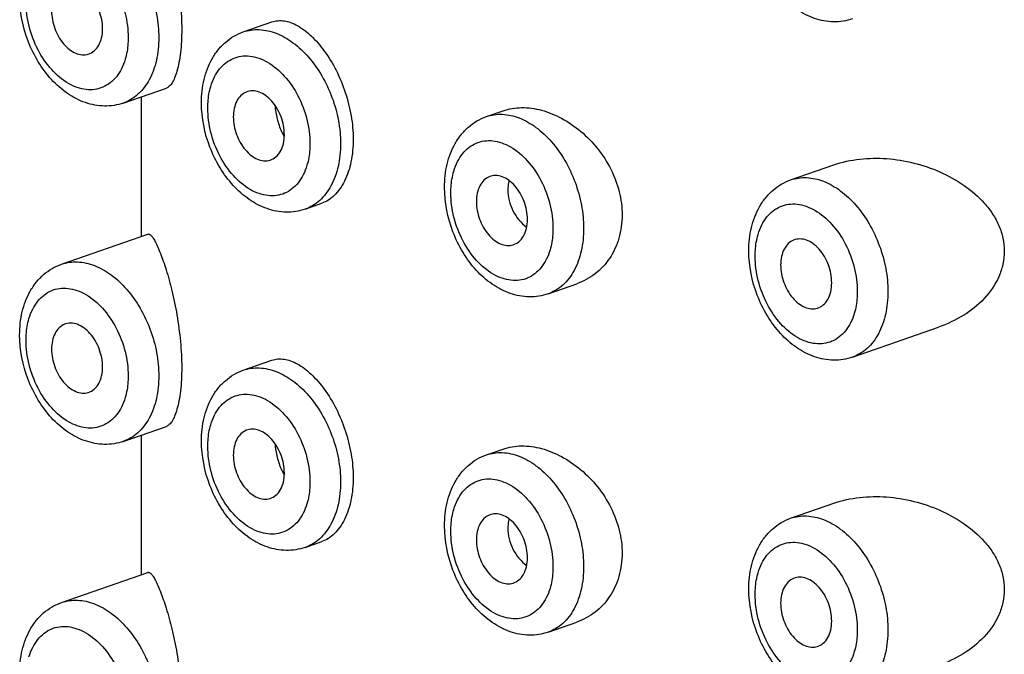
# Model space of a CAD drawing. Header units: millimetres. Extents: x 40 to 1114, y -1754 to 807.
# Tile 6 of 21: x 161 to 175, y -727 to -718. Entities that reach past the tile are written whole.
import ezdxf

# ---------------------------------------------------------------- set-up
doc = ezdxf.new("R2010")
doc.units = ezdxf.units.MM
doc.header["$LTSCALE"] = 23.1
doc.layers.get('0').update_dxf_attribs({"linetype": 'CONTINUOUS'})

msp = doc.modelspace()

# ---------------------------------------------------------------- linework, layer by layer
at = {"color": 7, "linetype": 'CONTINUOUS'}
for p, q in [((164.32, -718.359), (164.717, -718.22)), ((162.658, -719.345), (163.255, -719.137)), ((162.911, -721.19), (162.911, -719.257)), ((167.686, -719.532), (167.917, -719.452)), ((171.9, -720.41), (172.497, -720.201)), ((165.176, -720.814), (165.407, -720.733)), ((161.803, -721.576), (162.997, -721.16)), ((168.542, -721.987), (168.939, -721.849)), ((172.756, -722.865), (173.95, -722.448)), ((164.32, -723.045), (164.717, -722.907)), ((162.658, -724.031), (163.255, -723.823)), ((162.911, -725.876), (162.911, -723.943)), ((167.686, -724.219), (167.917, -724.138)), ((171.9, -725.096), (172.497, -724.888)), ((165.176, -725.5), (165.407, -725.42)), ((161.803, -726.263), (162.997, -725.846)), ((168.542, -726.674), (168.939, -726.535))]:
    msp.add_line(p, q, dxfattribs=at)
for points, knots in [([(162.997, -716.474), (163, -716.473), (163.008, -716.472), (163.02, -716.475), (163.032, -716.483), (163.051, -716.501), (163.076, -716.536), (163.106, -716.59), (163.14, -716.661), (163.176, -716.749), (163.215, -716.853), (163.27, -717.022), (163.337, -717.27), (163.406, -717.602), (163.454, -717.96), (163.467, -718.205), (163.467, -718.327)], [0, 0, 0, 0, 0.005427, 0.01145, 0.018772, 0.027776, 0.05149, 0.083322, 0.123474, 0.171984, 0.22878, 0.293659, 0.445929, 0.622722, 0.812787, 1, 1, 1, 1]), ([(172.756, -718.178), (172.673, -718.207), (172.493, -718.235), (172.222, -718.183), (171.971, -718.051), (171.751, -717.854), (171.568, -717.607), (171.384, -717.231), (171.321, -716.913), (171.321, -716.704)], [0, 0, 0, 0, 0.11225, 0.226357, 0.34468, 0.46905, 0.599467, 0.733889, 1, 1, 1, 1]), ([(162.372, -718.315), (162.372, -718.23), (162.346, -718.101), (162.273, -717.948), (162.202, -717.848), (162.117, -717.771), (162.026, -717.72), (161.932, -717.701), (161.871, -717.712), (161.844, -717.723)], [0, 0, 0, 0, 0.281337, 0.424077, 0.560805, 0.687316, 0.801421, 0.904053, 1, 1, 1, 1]), ([(162.658, -719.345), (162.575, -719.374), (162.395, -719.402), (162.125, -719.35), (161.874, -719.218), (161.653, -719.021), (161.47, -718.774), (161.287, -718.398), (161.223, -718.08), (161.223, -717.871)], [0, 0, 0, 0, 0.11225, 0.226357, 0.34468, 0.46905, 0.599467, 0.733889, 1, 1, 1, 1]), ([(161.665, -718.068), (161.665, -718.15), (161.697, -718.315), (161.797, -718.494), (161.907, -718.602), (161.995, -718.656), (162.086, -718.68), (162.146, -718.675), (162.173, -718.667)], [0, 0, 0, 0, 0.279436, 0.557159, 0.684411, 0.799841, 0.903775, 1, 1, 1, 1]), ([(162.173, -718.667), (162.203, -718.658), (162.261, -718.625), (162.325, -718.543), (162.364, -718.436), (162.372, -718.356), (162.372, -718.315)], [0, 0, 0, 0, 0.215633, 0.448413, 0.709603, 1, 1, 1, 1]), ([(163.467, -718.327), (163.467, -718.435), (163.46, -718.588), (163.432, -718.779), (163.405, -718.895), (163.374, -718.989), (163.338, -719.061), (163.3, -719.111), (163.27, -719.132), (163.255, -719.137)], [0, 0, 0, 0, 0.372996, 0.532274, 0.669738, 0.784176, 0.875736, 0.946227, 1, 1, 1, 1]), ([(164.717, -718.22), (164.743, -718.211), (164.799, -718.2), (164.887, -718.203), (164.979, -718.227), (165.11, -718.288), (165.275, -718.417), (165.455, -718.628), (165.615, -718.892), (165.74, -719.195), (165.821, -719.517), (165.842, -719.738), (165.842, -719.846)], [0, 0, 0, 0, 0.037774, 0.077238, 0.119952, 0.166971, 0.275526, 0.403211, 0.54597, 0.697623, 0.851214, 1, 1, 1, 1]), ([(163.741, -719.34), (163.741, -719.232), (163.763, -719.021), (163.855, -718.774), (163.967, -718.607), (164.068, -718.501), (164.186, -718.415), (164.275, -718.375), (164.32, -718.359)], [0, 0, 0, 0, 0.266778, 0.51922, 0.641481, 0.76189, 0.881193, 1, 1, 1, 1]), ([(164.362, -719.192), (164.334, -719.203), (164.281, -719.238), (164.224, -719.319), (164.189, -719.422), (164.182, -719.498), (164.182, -719.537)], [0, 0, 0, 0, 0.21571, 0.449951, 0.711385, 1, 1, 1, 1]), ([(164.889, -719.784), (164.889, -719.699), (164.864, -719.57), (164.791, -719.417), (164.719, -719.317), (164.635, -719.24), (164.543, -719.189), (164.449, -719.17), (164.388, -719.181), (164.362, -719.192)], [0, 0, 0, 0, 0.281337, 0.424077, 0.560805, 0.687316, 0.801421, 0.904053, 1, 1, 1, 1]), ([(165.176, -720.814), (165.092, -720.843), (164.912, -720.871), (164.642, -720.819), (164.391, -720.687), (164.171, -720.49), (163.988, -720.243), (163.804, -719.867), (163.741, -719.549), (163.741, -719.34)], [0, 0, 0, 0, 0.11225, 0.226357, 0.34468, 0.46905, 0.599467, 0.733889, 1, 1, 1, 1]), ([(164.759, -719.375), (164.763, -719.439), (164.783, -719.563), (164.824, -719.682), (164.851, -719.738)], [0, 0, 0, 0, 0.504577, 1, 1, 1, 1]), ([(167.917, -719.452), (167.999, -719.423), (168.18, -719.394), (168.46, -719.434), (168.74, -719.549), (169.004, -719.731), (169.236, -719.97), (169.419, -720.254), (169.537, -720.566), (169.566, -720.786), (169.566, -720.894)], [0, 0, 0, 0, 0.104404, 0.216488, 0.33753, 0.466299, 0.600138, 0.735805, 0.870023, 1, 1, 1, 1]), ([(164.182, -719.537), (164.182, -719.619), (164.214, -719.784), (164.314, -719.963), (164.424, -720.071), (164.512, -720.125), (164.603, -720.149), (164.663, -720.144), (164.691, -720.136)], [0, 0, 0, 0, 0.279436, 0.557159, 0.684411, 0.799841, 0.903775, 1, 1, 1, 1]), ([(167.107, -720.513), (167.107, -720.405), (167.128, -720.194), (167.22, -719.948), (167.333, -719.781), (167.434, -719.674), (167.552, -719.589), (167.64, -719.548), (167.686, -719.532)], [0, 0, 0, 0, 0.266778, 0.51922, 0.641481, 0.76189, 0.881193, 1, 1, 1, 1]), ([(164.691, -720.136), (164.72, -720.127), (164.779, -720.094), (164.843, -720.012), (164.881, -719.905), (164.889, -719.825), (164.889, -719.784)], [0, 0, 0, 0, 0.215633, 0.448413, 0.709603, 1, 1, 1, 1]), ([(164.851, -719.738), (164.854, -719.744), (164.866, -719.768), (164.878, -719.792), (164.889, -719.808)], [0, 0, 0, 0, 0.25575, 1, 1, 1, 1]), ([(165.842, -719.846), (165.842, -719.951), (165.824, -720.151), (165.75, -720.383), (165.662, -720.533), (165.587, -720.623), (165.502, -720.691), (165.439, -720.722), (165.407, -720.733)], [0, 0, 0, 0, 0.302229, 0.569924, 0.689719, 0.800343, 0.903051, 1, 1, 1, 1]), ([(172.497, -720.201), (172.729, -720.121), (173.113, -720.084), (173.608, -720.165), (173.972, -720.289), (174.307, -720.473), (174.549, -720.681), (174.701, -720.878), (174.79, -721.041), (174.846, -721.215), (174.859, -721.336), (174.859, -721.396)], [0, 0, 0, 0, 0.246278, 0.373681, 0.501856, 0.629542, 0.755502, 0.817648, 0.87906, 0.939782, 1, 1, 1, 1]), ([(167.727, -720.365), (167.7, -720.376), (167.647, -720.411), (167.59, -720.492), (167.555, -720.595), (167.548, -720.671), (167.548, -720.71)], [0, 0, 0, 0, 0.21571, 0.449951, 0.711385, 1, 1, 1, 1]), ([(168.255, -720.957), (168.255, -720.872), (168.229, -720.743), (168.157, -720.59), (168.085, -720.491), (168.001, -720.413), (167.909, -720.362), (167.815, -720.343), (167.754, -720.354), (167.727, -720.365)], [0, 0, 0, 0, 0.281337, 0.424077, 0.560805, 0.687316, 0.801421, 0.904053, 1, 1, 1, 1]), ([(168, -720.418), (167.997, -720.428), (167.988, -720.471), (167.984, -720.514), (167.984, -720.547)], [0, 0, 0, 0, 0.243463, 1, 1, 1, 1]), ([(171.321, -721.391), (171.321, -721.283), (171.343, -721.072), (171.435, -720.825), (171.547, -720.658), (171.648, -720.552), (171.767, -720.466), (171.855, -720.425), (171.9, -720.41)], [0, 0, 0, 0, 0.266778, 0.51922, 0.641481, 0.76189, 0.881193, 1, 1, 1, 1]), ([(168.542, -721.987), (168.458, -722.016), (168.278, -722.044), (168.008, -721.992), (167.757, -721.86), (167.536, -721.663), (167.353, -721.416), (167.17, -721.04), (167.107, -720.722), (167.107, -720.513)], [0, 0, 0, 0, 0.11225, 0.226357, 0.34468, 0.46905, 0.599467, 0.733889, 1, 1, 1, 1]), ([(167.984, -720.547), (167.984, -720.647), (168.035, -720.846), (168.165, -721.007), (168.245, -721.065)], [0, 0, 0, 0, 0.501091, 1, 1, 1, 1]), ([(167.548, -720.71), (167.548, -720.793), (167.58, -720.957), (167.68, -721.137), (167.79, -721.245), (167.878, -721.298), (167.969, -721.322), (168.029, -721.317), (168.056, -721.309)], [0, 0, 0, 0, 0.279436, 0.557159, 0.684411, 0.799841, 0.903775, 1, 1, 1, 1]), ([(169.566, -720.894), (169.566, -721.003), (169.538, -721.215), (169.408, -721.501), (169.203, -721.722), (169.029, -721.817), (168.939, -721.849)], [0, 0, 0, 0, 0.267497, 0.520909, 0.763255, 1, 1, 1, 1]), ([(168.056, -721.309), (168.086, -721.3), (168.144, -721.268), (168.208, -721.186), (168.247, -721.078), (168.255, -720.999), (168.255, -720.957)], [0, 0, 0, 0, 0.215633, 0.448413, 0.709603, 1, 1, 1, 1]), ([(162.997, -721.16), (163, -721.159), (163.008, -721.158), (163.02, -721.162), (163.032, -721.17), (163.051, -721.188), (163.076, -721.222), (163.106, -721.276), (163.14, -721.347), (163.176, -721.435), (163.215, -721.539), (163.27, -721.709), (163.337, -721.956), (163.406, -722.288), (163.454, -722.646), (163.467, -722.892), (163.467, -723.014)], [0, 0, 0, 0, 0.005427, 0.01145, 0.018772, 0.027776, 0.05149, 0.083322, 0.123474, 0.171984, 0.22878, 0.293659, 0.445929, 0.622722, 0.812787, 1, 1, 1, 1]), ([(171.942, -721.243), (171.914, -721.254), (171.862, -721.289), (171.804, -721.37), (171.769, -721.473), (171.762, -721.548), (171.762, -721.588)], [0, 0, 0, 0, 0.21571, 0.449951, 0.711385, 1, 1, 1, 1]), ([(172.469, -721.834), (172.469, -721.75), (172.444, -721.621), (172.371, -721.468), (172.299, -721.368), (172.215, -721.29), (172.123, -721.24), (172.029, -721.221), (171.969, -721.232), (171.942, -721.243)], [0, 0, 0, 0, 0.281337, 0.424077, 0.560805, 0.687316, 0.801421, 0.904053, 1, 1, 1, 1]), ([(172.756, -722.865), (172.673, -722.894), (172.493, -722.922), (172.222, -722.87), (171.971, -722.738), (171.751, -722.541), (171.568, -722.293), (171.384, -721.917), (171.321, -721.6), (171.321, -721.391)], [0, 0, 0, 0, 0.11225, 0.226357, 0.34468, 0.46905, 0.599467, 0.733889, 1, 1, 1, 1]), ([(174.859, -721.396), (174.859, -721.456), (174.846, -721.578), (174.769, -721.811), (174.59, -722.068), (174.296, -722.301), (174.068, -722.407), (173.95, -722.448)], [0, 0, 0, 0, 0.123038, 0.24632, 0.494204, 0.745707, 1, 1, 1, 1]), ([(161.223, -722.557), (161.223, -722.449), (161.245, -722.238), (161.337, -721.992), (161.449, -721.825), (161.551, -721.718), (161.669, -721.633), (161.757, -721.592), (161.803, -721.576)], [0, 0, 0, 0, 0.266778, 0.51922, 0.641481, 0.76189, 0.881193, 1, 1, 1, 1]), ([(171.762, -721.588), (171.762, -721.67), (171.794, -721.835), (171.894, -722.014), (172.004, -722.122), (172.092, -722.175), (172.183, -722.2), (172.244, -722.194), (172.271, -722.186)], [0, 0, 0, 0, 0.279436, 0.557159, 0.684411, 0.799841, 0.903775, 1, 1, 1, 1]), ([(172.271, -722.186), (172.3, -722.178), (172.359, -722.145), (172.423, -722.063), (172.462, -721.956), (172.469, -721.876), (172.469, -721.834)], [0, 0, 0, 0, 0.215633, 0.448413, 0.709603, 1, 1, 1, 1]), ([(161.844, -722.409), (161.817, -722.42), (161.764, -722.456), (161.707, -722.536), (161.672, -722.639), (161.665, -722.715), (161.665, -722.755)], [0, 0, 0, 0, 0.21571, 0.449951, 0.711385, 1, 1, 1, 1]), ([(162.372, -723.001), (162.372, -722.916), (162.346, -722.787), (162.273, -722.635), (162.202, -722.535), (162.117, -722.457), (162.026, -722.406), (161.932, -722.387), (161.871, -722.398), (161.844, -722.409)], [0, 0, 0, 0, 0.281337, 0.424077, 0.560805, 0.687316, 0.801421, 0.904053, 1, 1, 1, 1]), ([(162.658, -724.031), (162.575, -724.06), (162.395, -724.088), (162.125, -724.036), (161.874, -723.904), (161.653, -723.708), (161.47, -723.46), (161.287, -723.084), (161.223, -722.766), (161.223, -722.557)], [0, 0, 0, 0, 0.11225, 0.226357, 0.34468, 0.46905, 0.599467, 0.733889, 1, 1, 1, 1]), ([(161.665, -722.755), (161.665, -722.837), (161.697, -723.001), (161.797, -723.181), (161.907, -723.289), (161.995, -723.342), (162.086, -723.367), (162.146, -723.361), (162.173, -723.353)], [0, 0, 0, 0, 0.279436, 0.557159, 0.684411, 0.799841, 0.903775, 1, 1, 1, 1]), ([(164.717, -722.907), (164.743, -722.898), (164.799, -722.886), (164.887, -722.89), (164.979, -722.914), (165.11, -722.975), (165.275, -723.103), (165.455, -723.314), (165.615, -723.579), (165.74, -723.881), (165.821, -724.203), (165.842, -724.424), (165.842, -724.532)], [0, 0, 0, 0, 0.037774, 0.077238, 0.119952, 0.166971, 0.275526, 0.403211, 0.54597, 0.697623, 0.851214, 1, 1, 1, 1]), ([(162.173, -723.353), (162.203, -723.344), (162.261, -723.312), (162.325, -723.23), (162.364, -723.122), (162.372, -723.043), (162.372, -723.001)], [0, 0, 0, 0, 0.215633, 0.448413, 0.709603, 1, 1, 1, 1]), ([(163.467, -723.014), (163.467, -723.121), (163.46, -723.275), (163.432, -723.466), (163.405, -723.581), (163.374, -723.675), (163.338, -723.747), (163.3, -723.797), (163.27, -723.818), (163.255, -723.823)], [0, 0, 0, 0, 0.372996, 0.532274, 0.669738, 0.784176, 0.875736, 0.946227, 1, 1, 1, 1]), ([(163.741, -724.026), (163.741, -723.918), (163.763, -723.707), (163.855, -723.461), (163.967, -723.294), (164.068, -723.187), (164.186, -723.102), (164.275, -723.061), (164.32, -723.045)], [0, 0, 0, 0, 0.266778, 0.51922, 0.641481, 0.76189, 0.881193, 1, 1, 1, 1]), ([(164.362, -723.878), (164.334, -723.889), (164.281, -723.925), (164.224, -724.005), (164.189, -724.108), (164.182, -724.184), (164.182, -724.224)], [0, 0, 0, 0, 0.21571, 0.449951, 0.711385, 1, 1, 1, 1]), ([(164.889, -724.47), (164.889, -724.385), (164.864, -724.256), (164.791, -724.104), (164.719, -724.004), (164.635, -723.926), (164.543, -723.875), (164.449, -723.856), (164.388, -723.867), (164.362, -723.878)], [0, 0, 0, 0, 0.281337, 0.424077, 0.560805, 0.687316, 0.801421, 0.904053, 1, 1, 1, 1]), ([(165.176, -725.5), (165.092, -725.529), (164.912, -725.557), (164.642, -725.505), (164.391, -725.373), (164.171, -725.177), (163.988, -724.929), (163.804, -724.553), (163.741, -724.235), (163.741, -724.026)], [0, 0, 0, 0, 0.11225, 0.226357, 0.34468, 0.46905, 0.599467, 0.733889, 1, 1, 1, 1]), ([(164.759, -724.062), (164.763, -724.125), (164.783, -724.249), (164.824, -724.369), (164.851, -724.425)], [0, 0, 0, 0, 0.504577, 1, 1, 1, 1]), ([(167.917, -724.138), (167.999, -724.109), (168.18, -724.08), (168.46, -724.121), (168.74, -724.236), (169.004, -724.418), (169.236, -724.656), (169.419, -724.94), (169.537, -725.253), (169.566, -725.473), (169.566, -725.581)], [0, 0, 0, 0, 0.104404, 0.216488, 0.33753, 0.466299, 0.600138, 0.735805, 0.870023, 1, 1, 1, 1]), ([(164.182, -724.224), (164.182, -724.306), (164.214, -724.47), (164.314, -724.65), (164.424, -724.758), (164.512, -724.811), (164.603, -724.836), (164.663, -724.83), (164.691, -724.822)], [0, 0, 0, 0, 0.279436, 0.557159, 0.684411, 0.799841, 0.903775, 1, 1, 1, 1]), ([(167.107, -725.2), (167.107, -725.092), (167.128, -724.881), (167.22, -724.634), (167.333, -724.467), (167.434, -724.361), (167.552, -724.275), (167.64, -724.234), (167.686, -724.219)], [0, 0, 0, 0, 0.266778, 0.51922, 0.641481, 0.76189, 0.881193, 1, 1, 1, 1]), ([(164.851, -724.425), (164.854, -724.431), (164.866, -724.455), (164.878, -724.478), (164.889, -724.495)], [0, 0, 0, 0, 0.25575, 1, 1, 1, 1]), ([(164.691, -724.822), (164.72, -724.813), (164.779, -724.781), (164.843, -724.699), (164.881, -724.591), (164.889, -724.512), (164.889, -724.47)], [0, 0, 0, 0, 0.215633, 0.448413, 0.709603, 1, 1, 1, 1]), ([(165.842, -724.532), (165.842, -724.638), (165.824, -724.837), (165.75, -725.069), (165.662, -725.22), (165.587, -725.309), (165.502, -725.378), (165.439, -725.409), (165.407, -725.42)], [0, 0, 0, 0, 0.302229, 0.569924, 0.689719, 0.800343, 0.903051, 1, 1, 1, 1]), ([(172.497, -724.888), (172.729, -724.807), (173.113, -724.771), (173.608, -724.852), (173.972, -724.975), (174.307, -725.16), (174.549, -725.367), (174.701, -725.565), (174.79, -725.727), (174.846, -725.901), (174.859, -726.022), (174.859, -726.082)], [0, 0, 0, 0, 0.246278, 0.373681, 0.501856, 0.629542, 0.755502, 0.817648, 0.87906, 0.939782, 1, 1, 1, 1]), ([(167.727, -725.051), (167.7, -725.063), (167.647, -725.098), (167.59, -725.179), (167.555, -725.282), (167.548, -725.357), (167.548, -725.397)], [0, 0, 0, 0, 0.21571, 0.449951, 0.711385, 1, 1, 1, 1]), ([(168.255, -725.643), (168.255, -725.559), (168.229, -725.43), (168.157, -725.277), (168.085, -725.177), (168.001, -725.099), (167.909, -725.049), (167.815, -725.03), (167.754, -725.041), (167.727, -725.051)], [0, 0, 0, 0, 0.281337, 0.424077, 0.560805, 0.687316, 0.801421, 0.904053, 1, 1, 1, 1]), ([(168, -725.104), (167.997, -725.115), (167.988, -725.157), (167.984, -725.201), (167.984, -725.234)], [0, 0, 0, 0, 0.243463, 1, 1, 1, 1]), ([(171.321, -726.077), (171.321, -725.969), (171.343, -725.758), (171.435, -725.512), (171.547, -725.345), (171.648, -725.238), (171.767, -725.153), (171.855, -725.112), (171.9, -725.096)], [0, 0, 0, 0, 0.266778, 0.51922, 0.641481, 0.76189, 0.881193, 1, 1, 1, 1]), ([(168.542, -726.674), (168.458, -726.703), (168.278, -726.731), (168.008, -726.679), (167.757, -726.546), (167.536, -726.35), (167.353, -726.102), (167.17, -725.726), (167.107, -725.409), (167.107, -725.2)], [0, 0, 0, 0, 0.11225, 0.226357, 0.34468, 0.46905, 0.599467, 0.733889, 1, 1, 1, 1]), ([(167.984, -725.234), (167.984, -725.333), (168.035, -725.533), (168.165, -725.693), (168.245, -725.751)], [0, 0, 0, 0, 0.501091, 1, 1, 1, 1]), ([(167.548, -725.397), (167.548, -725.479), (167.58, -725.643), (167.68, -725.823), (167.79, -725.931), (167.878, -725.984), (167.969, -726.009), (168.029, -726.003), (168.056, -725.995)], [0, 0, 0, 0, 0.279436, 0.557159, 0.684411, 0.799841, 0.903775, 1, 1, 1, 1]), ([(168.056, -725.995), (168.086, -725.986), (168.144, -725.954), (168.208, -725.872), (168.247, -725.765), (168.255, -725.685), (168.255, -725.643)], [0, 0, 0, 0, 0.215633, 0.448413, 0.709603, 1, 1, 1, 1]), ([(169.566, -725.581), (169.566, -725.689), (169.538, -725.901), (169.408, -726.187), (169.203, -726.409), (169.029, -726.504), (168.939, -726.535)], [0, 0, 0, 0, 0.267497, 0.520909, 0.763255, 1, 1, 1, 1]), ([(162.997, -725.846), (163, -725.845), (163.008, -725.844), (163.02, -725.848), (163.032, -725.856), (163.051, -725.874), (163.076, -725.909), (163.106, -725.963), (163.14, -726.034), (163.176, -726.121), (163.215, -726.225), (163.27, -726.395), (163.337, -726.643), (163.406, -726.974), (163.454, -727.332), (163.467, -727.578), (163.467, -727.7)], [0, 0, 0, 0, 0.005427, 0.01145, 0.018772, 0.027776, 0.05149, 0.083322, 0.123474, 0.171984, 0.22878, 0.293659, 0.445929, 0.622722, 0.812787, 1, 1, 1, 1]), ([(171.942, -725.929), (171.914, -725.94), (171.862, -725.975), (171.804, -726.056), (171.769, -726.159), (171.762, -726.235), (171.762, -726.274)], [0, 0, 0, 0, 0.21571, 0.449951, 0.711385, 1, 1, 1, 1]), ([(172.469, -726.521), (172.469, -726.436), (172.444, -726.307), (172.371, -726.154), (172.299, -726.054), (172.215, -725.977), (172.123, -725.926), (172.029, -725.907), (171.969, -725.918), (171.942, -725.929)], [0, 0, 0, 0, 0.281337, 0.424077, 0.560805, 0.687316, 0.801421, 0.904053, 1, 1, 1, 1]), ([(172.756, -727.551), (172.673, -727.58), (172.493, -727.608), (172.222, -727.556), (171.971, -727.424), (171.751, -727.227), (171.568, -726.98), (171.384, -726.604), (171.321, -726.286), (171.321, -726.077)], [0, 0, 0, 0, 0.11225, 0.226357, 0.34468, 0.46905, 0.599467, 0.733889, 1, 1, 1, 1]), ([(174.859, -726.082), (174.859, -726.143), (174.846, -726.264), (174.769, -726.497), (174.59, -726.754), (174.296, -726.987), (174.068, -727.094), (173.95, -727.135)], [0, 0, 0, 0, 0.123038, 0.24632, 0.494204, 0.745707, 1, 1, 1, 1]), ([(161.223, -727.244), (161.223, -727.136), (161.245, -726.925), (161.337, -726.678), (161.449, -726.511), (161.551, -726.405), (161.669, -726.319), (161.757, -726.279), (161.803, -726.263)], [0, 0, 0, 0, 0.266778, 0.51922, 0.641481, 0.76189, 0.881193, 1, 1, 1, 1]), ([(171.762, -726.274), (171.762, -726.356), (171.794, -726.521), (171.894, -726.701), (172.004, -726.808), (172.092, -726.862), (172.183, -726.886), (172.244, -726.881), (172.271, -726.873)], [0, 0, 0, 0, 0.279436, 0.557159, 0.684411, 0.799841, 0.903775, 1, 1, 1, 1]), ([(172.271, -726.873), (172.3, -726.864), (172.359, -726.832), (172.423, -726.749), (172.462, -726.642), (172.469, -726.562), (172.469, -726.521)], [0, 0, 0, 0, 0.215633, 0.448413, 0.709603, 1, 1, 1, 1])]:
    msp.add_open_spline(points, degree=3, knots=knots, dxfattribs=at)
at = {"color": 9, "linetype": 'CONTINUOUS'}
for points, knots in [([(161.803, -716.89), (161.838, -716.878), (161.911, -716.86), (162.066, -716.853), (162.271, -716.901), (162.505, -717.036), (162.718, -717.239), (162.901, -717.498), (163.04, -717.795), (163.128, -718.112), (163.15, -718.331), (163.15, -718.438)], [0, 0, 0, 0, 0.047652, 0.096279, 0.199336, 0.313875, 0.440509, 0.576961, 0.719091, 0.861827, 1, 1, 1, 1]), ([(161.352, -717.645), (161.366, -717.6), (161.398, -717.515), (161.469, -717.403), (161.556, -717.314), (161.659, -717.253), (161.774, -717.221), (161.896, -717.221), (162.02, -717.25), (162.191, -717.33), (162.389, -717.5), (162.573, -717.775), (162.695, -718.095), (162.726, -718.325), (162.726, -718.438)], [0, 0, 0, 0, 0.060413, 0.116546, 0.169092, 0.219368, 0.269155, 0.320346, 0.374529, 0.43272, 0.561733, 0.70502, 0.854444, 1, 1, 1, 1]), ([(162.684, -718.738), (162.671, -718.783), (162.638, -718.868), (162.568, -718.98), (162.48, -719.068), (162.377, -719.13), (162.263, -719.161), (162.141, -719.162), (162.017, -719.133), (161.846, -719.053), (161.648, -718.882), (161.464, -718.608), (161.342, -718.287), (161.311, -718.058), (161.311, -717.945)], [0, 0, 0, 0, 0.060413, 0.116546, 0.169092, 0.219368, 0.269155, 0.320346, 0.374529, 0.43272, 0.561733, 0.70502, 0.854444, 1, 1, 1, 1]), ([(164.32, -718.359), (164.355, -718.347), (164.428, -718.329), (164.583, -718.322), (164.788, -718.37), (165.022, -718.505), (165.236, -718.708), (165.418, -718.967), (165.557, -719.264), (165.646, -719.581), (165.667, -719.8), (165.667, -719.907)], [0, 0, 0, 0, 0.047652, 0.096279, 0.199336, 0.313875, 0.440509, 0.576961, 0.719091, 0.861827, 1, 1, 1, 1]), ([(163.15, -718.438), (163.15, -718.544), (163.13, -718.746), (163.035, -719.019), (162.9, -719.199), (162.768, -719.298), (162.695, -719.332), (162.658, -719.345)], [0, 0, 0, 0, 0.289225, 0.550285, 0.783548, 0.892993, 1, 1, 1, 1]), ([(162.726, -718.438), (162.726, -718.464), (162.722, -718.565), (162.706, -718.666), (162.684, -718.738)], [0, 0, 0, 0, 0.260983, 1, 1, 1, 1]), ([(163.87, -719.114), (163.883, -719.069), (163.916, -718.984), (163.986, -718.872), (164.074, -718.783), (164.177, -718.722), (164.291, -718.69), (164.413, -718.69), (164.538, -718.719), (164.708, -718.799), (164.906, -718.969), (165.091, -719.244), (165.212, -719.564), (165.243, -719.794), (165.243, -719.907)], [0, 0, 0, 0, 0.060413, 0.116546, 0.169092, 0.219368, 0.269155, 0.320346, 0.374529, 0.43272, 0.561733, 0.70502, 0.854444, 1, 1, 1, 1]), ([(163.829, -719.414), (163.829, -719.387), (163.832, -719.286), (163.848, -719.185), (163.87, -719.114)], [0, 0, 0, 0, 0.260983, 1, 1, 1, 1]), ([(165.202, -720.207), (165.188, -720.252), (165.156, -720.337), (165.086, -720.449), (164.998, -720.537), (164.895, -720.599), (164.78, -720.63), (164.659, -720.631), (164.534, -720.602), (164.363, -720.522), (164.165, -720.351), (163.981, -720.077), (163.859, -719.757), (163.829, -719.527), (163.829, -719.414)], [0, 0, 0, 0, 0.060413, 0.116546, 0.169092, 0.219368, 0.269155, 0.320346, 0.374529, 0.43272, 0.561733, 0.70502, 0.854444, 1, 1, 1, 1]), ([(167.686, -719.532), (167.721, -719.52), (167.794, -719.502), (167.949, -719.495), (168.154, -719.543), (168.388, -719.678), (168.602, -719.882), (168.784, -720.14), (168.923, -720.437), (169.011, -720.755), (169.033, -720.973), (169.033, -721.08)], [0, 0, 0, 0, 0.047652, 0.096279, 0.199336, 0.313875, 0.440509, 0.576961, 0.719091, 0.861827, 1, 1, 1, 1]), ([(165.667, -719.907), (165.667, -720.013), (165.647, -720.215), (165.552, -720.488), (165.417, -720.668), (165.285, -720.767), (165.213, -720.801), (165.176, -720.814)], [0, 0, 0, 0, 0.289225, 0.550285, 0.783548, 0.892993, 1, 1, 1, 1]), ([(165.243, -719.907), (165.243, -719.933), (165.24, -720.034), (165.223, -720.135), (165.202, -720.207)], [0, 0, 0, 0, 0.260983, 1, 1, 1, 1]), ([(167.235, -720.287), (167.249, -720.242), (167.282, -720.157), (167.352, -720.045), (167.44, -719.957), (167.542, -719.895), (167.657, -719.864), (167.779, -719.863), (167.903, -719.892), (168.074, -719.972), (168.272, -720.143), (168.456, -720.417), (168.578, -720.738), (168.609, -720.967), (168.609, -721.08)], [0, 0, 0, 0, 0.060413, 0.116546, 0.169092, 0.219368, 0.269155, 0.320346, 0.374529, 0.43272, 0.561733, 0.70502, 0.854444, 1, 1, 1, 1]), ([(167.194, -720.587), (167.194, -720.561), (167.198, -720.46), (167.214, -720.359), (167.235, -720.287)], [0, 0, 0, 0, 0.260983, 1, 1, 1, 1]), ([(171.9, -720.41), (171.935, -720.397), (172.008, -720.38), (172.163, -720.372), (172.369, -720.42), (172.602, -720.556), (172.816, -720.759), (172.998, -721.017), (173.137, -721.315), (173.226, -721.632), (173.247, -721.85), (173.247, -721.958)], [0, 0, 0, 0, 0.047652, 0.096279, 0.199336, 0.313875, 0.440509, 0.576961, 0.719091, 0.861827, 1, 1, 1, 1]), ([(168.568, -721.38), (168.554, -721.425), (168.522, -721.51), (168.451, -721.622), (168.364, -721.711), (168.261, -721.772), (168.146, -721.804), (168.024, -721.804), (167.9, -721.775), (167.729, -721.695), (167.531, -721.525), (167.347, -721.251), (167.225, -720.93), (167.194, -720.7), (167.194, -720.587)], [0, 0, 0, 0, 0.060413, 0.116546, 0.169092, 0.219368, 0.269155, 0.320346, 0.374529, 0.43272, 0.561733, 0.70502, 0.854444, 1, 1, 1, 1]), ([(171.45, -721.164), (171.463, -721.119), (171.496, -721.034), (171.566, -720.922), (171.654, -720.834), (171.757, -720.773), (171.871, -720.741), (171.993, -720.74), (172.118, -720.77), (172.288, -720.85), (172.486, -721.02), (172.671, -721.294), (172.792, -721.615), (172.823, -721.845), (172.823, -721.958)], [0, 0, 0, 0, 0.060413, 0.116546, 0.169092, 0.219368, 0.269155, 0.320346, 0.374529, 0.43272, 0.561733, 0.70502, 0.854444, 1, 1, 1, 1]), ([(169.033, -721.08), (169.033, -721.186), (169.013, -721.388), (168.918, -721.661), (168.783, -721.842), (168.651, -721.94), (168.578, -721.974), (168.542, -721.987)], [0, 0, 0, 0, 0.289225, 0.550285, 0.783548, 0.892993, 1, 1, 1, 1]), ([(168.609, -721.08), (168.609, -721.107), (168.605, -721.208), (168.589, -721.309), (168.568, -721.38)], [0, 0, 0, 0, 0.260983, 1, 1, 1, 1]), ([(171.409, -721.465), (171.409, -721.438), (171.412, -721.337), (171.429, -721.236), (171.45, -721.164)], [0, 0, 0, 0, 0.260983, 1, 1, 1, 1]), ([(172.782, -722.258), (172.769, -722.303), (172.736, -722.388), (172.666, -722.5), (172.578, -722.588), (172.475, -722.649), (172.36, -722.681), (172.239, -722.682), (172.114, -722.653), (171.943, -722.573), (171.745, -722.402), (171.561, -722.128), (171.44, -721.807), (171.409, -721.578), (171.409, -721.465)], [0, 0, 0, 0, 0.060413, 0.116546, 0.169092, 0.219368, 0.269155, 0.320346, 0.374529, 0.43272, 0.561733, 0.70502, 0.854444, 1, 1, 1, 1]), ([(161.803, -721.576), (161.838, -721.564), (161.911, -721.546), (162.066, -721.539), (162.271, -721.587), (162.505, -721.722), (162.718, -721.926), (162.901, -722.184), (163.04, -722.481), (163.128, -722.799), (163.15, -723.017), (163.15, -723.124)], [0, 0, 0, 0, 0.047652, 0.096279, 0.199336, 0.313875, 0.440509, 0.576961, 0.719091, 0.861827, 1, 1, 1, 1]), ([(161.352, -722.331), (161.366, -722.286), (161.398, -722.201), (161.469, -722.089), (161.556, -722.001), (161.659, -721.939), (161.774, -721.908), (161.896, -721.907), (162.02, -721.936), (162.191, -722.016), (162.389, -722.187), (162.573, -722.461), (162.695, -722.782), (162.726, -723.011), (162.726, -723.124)], [0, 0, 0, 0, 0.060413, 0.116546, 0.169092, 0.219368, 0.269155, 0.320346, 0.374529, 0.43272, 0.561733, 0.70502, 0.854444, 1, 1, 1, 1]), ([(173.247, -721.958), (173.247, -722.063), (173.228, -722.265), (173.132, -722.538), (172.998, -722.719), (172.865, -722.818), (172.793, -722.852), (172.756, -722.865)], [0, 0, 0, 0, 0.289225, 0.550285, 0.783548, 0.892993, 1, 1, 1, 1]), ([(172.823, -721.958), (172.823, -721.984), (172.82, -722.085), (172.803, -722.186), (172.782, -722.258)], [0, 0, 0, 0, 0.260983, 1, 1, 1, 1]), ([(161.311, -722.631), (161.311, -722.605), (161.315, -722.504), (161.331, -722.403), (161.352, -722.331)], [0, 0, 0, 0, 0.260983, 1, 1, 1, 1]), ([(162.684, -723.425), (162.671, -723.47), (162.638, -723.554), (162.568, -723.666), (162.48, -723.755), (162.377, -723.816), (162.263, -723.848), (162.141, -723.849), (162.017, -723.819), (161.846, -723.739), (161.648, -723.569), (161.464, -723.295), (161.342, -722.974), (161.311, -722.744), (161.311, -722.631)], [0, 0, 0, 0, 0.060413, 0.116546, 0.169092, 0.219368, 0.269155, 0.320346, 0.374529, 0.43272, 0.561733, 0.70502, 0.854444, 1, 1, 1, 1]), ([(164.32, -723.045), (164.355, -723.033), (164.428, -723.015), (164.583, -723.008), (164.788, -723.056), (165.022, -723.191), (165.236, -723.395), (165.418, -723.653), (165.557, -723.95), (165.646, -724.268), (165.667, -724.486), (165.667, -724.593)], [0, 0, 0, 0, 0.047652, 0.096279, 0.199336, 0.313875, 0.440509, 0.576961, 0.719091, 0.861827, 1, 1, 1, 1]), ([(163.15, -723.124), (163.15, -723.23), (163.13, -723.432), (163.035, -723.705), (162.9, -723.886), (162.768, -723.985), (162.695, -724.019), (162.658, -724.031)], [0, 0, 0, 0, 0.289225, 0.550285, 0.783548, 0.892993, 1, 1, 1, 1]), ([(162.726, -723.124), (162.726, -723.151), (162.722, -723.252), (162.706, -723.353), (162.684, -723.425)], [0, 0, 0, 0, 0.260983, 1, 1, 1, 1]), ([(163.87, -723.8), (163.883, -723.755), (163.916, -723.67), (163.986, -723.558), (164.074, -723.47), (164.177, -723.408), (164.291, -723.377), (164.413, -723.376), (164.538, -723.405), (164.708, -723.485), (164.906, -723.656), (165.091, -723.93), (165.212, -724.251), (165.243, -724.48), (165.243, -724.593)], [0, 0, 0, 0, 0.060413, 0.116546, 0.169092, 0.219368, 0.269155, 0.320346, 0.374529, 0.43272, 0.561733, 0.70502, 0.854444, 1, 1, 1, 1]), ([(163.829, -724.1), (163.829, -724.074), (163.832, -723.973), (163.848, -723.872), (163.87, -723.8)], [0, 0, 0, 0, 0.260983, 1, 1, 1, 1]), ([(165.202, -724.894), (165.188, -724.939), (165.156, -725.023), (165.086, -725.135), (164.998, -725.224), (164.895, -725.285), (164.78, -725.317), (164.659, -725.318), (164.534, -725.288), (164.363, -725.208), (164.165, -725.038), (163.981, -724.764), (163.859, -724.443), (163.829, -724.213), (163.829, -724.1)], [0, 0, 0, 0, 0.060413, 0.116546, 0.169092, 0.219368, 0.269155, 0.320346, 0.374529, 0.43272, 0.561733, 0.70502, 0.854444, 1, 1, 1, 1]), ([(167.686, -724.219), (167.721, -724.206), (167.794, -724.189), (167.949, -724.181), (168.154, -724.229), (168.388, -724.365), (168.602, -724.568), (168.784, -724.826), (168.923, -725.124), (169.011, -725.441), (169.033, -725.659), (169.033, -725.767)], [0, 0, 0, 0, 0.047652, 0.096279, 0.199336, 0.313875, 0.440509, 0.576961, 0.719091, 0.861827, 1, 1, 1, 1]), ([(165.667, -724.593), (165.667, -724.699), (165.647, -724.901), (165.552, -725.174), (165.417, -725.355), (165.285, -725.454), (165.213, -725.488), (165.176, -725.5)], [0, 0, 0, 0, 0.289225, 0.550285, 0.783548, 0.892993, 1, 1, 1, 1]), ([(165.243, -724.593), (165.243, -724.62), (165.24, -724.721), (165.223, -724.822), (165.202, -724.894)], [0, 0, 0, 0, 0.260983, 1, 1, 1, 1]), ([(167.235, -724.973), (167.249, -724.928), (167.282, -724.843), (167.352, -724.731), (167.44, -724.643), (167.542, -724.582), (167.657, -724.55), (167.779, -724.549), (167.903, -724.579), (168.074, -724.659), (168.272, -724.829), (168.456, -725.103), (168.578, -725.424), (168.609, -725.654), (168.609, -725.767)], [0, 0, 0, 0, 0.060413, 0.116546, 0.169092, 0.219368, 0.269155, 0.320346, 0.374529, 0.43272, 0.561733, 0.70502, 0.854444, 1, 1, 1, 1]), ([(167.194, -725.274), (167.194, -725.247), (167.198, -725.146), (167.214, -725.045), (167.235, -724.973)], [0, 0, 0, 0, 0.260983, 1, 1, 1, 1]), ([(171.9, -725.096), (171.935, -725.084), (172.008, -725.066), (172.163, -725.059), (172.369, -725.107), (172.602, -725.242), (172.816, -725.445), (172.998, -725.704), (173.137, -726.001), (173.226, -726.319), (173.247, -726.537), (173.247, -726.644)], [0, 0, 0, 0, 0.047652, 0.096279, 0.199336, 0.313875, 0.440509, 0.576961, 0.719091, 0.861827, 1, 1, 1, 1]), ([(168.568, -726.067), (168.554, -726.112), (168.522, -726.197), (168.451, -726.309), (168.364, -726.397), (168.261, -726.458), (168.146, -726.49), (168.024, -726.491), (167.9, -726.462), (167.729, -726.381), (167.531, -726.211), (167.347, -725.937), (167.225, -725.616), (167.194, -725.387), (167.194, -725.274)], [0, 0, 0, 0, 0.060413, 0.116546, 0.169092, 0.219368, 0.269155, 0.320346, 0.374529, 0.43272, 0.561733, 0.70502, 0.854444, 1, 1, 1, 1]), ([(171.45, -725.851), (171.463, -725.806), (171.496, -725.721), (171.566, -725.609), (171.654, -725.52), (171.757, -725.459), (171.871, -725.428), (171.993, -725.427), (172.118, -725.456), (172.288, -725.536), (172.486, -725.706), (172.671, -725.981), (172.792, -726.301), (172.823, -726.531), (172.823, -726.644)], [0, 0, 0, 0, 0.060413, 0.116546, 0.169092, 0.219368, 0.269155, 0.320346, 0.374529, 0.43272, 0.561733, 0.70502, 0.854444, 1, 1, 1, 1]), ([(169.033, -725.767), (169.033, -725.872), (169.013, -726.074), (168.918, -726.347), (168.783, -726.528), (168.651, -726.627), (168.578, -726.661), (168.542, -726.674)], [0, 0, 0, 0, 0.289225, 0.550285, 0.783548, 0.892993, 1, 1, 1, 1]), ([(168.609, -725.767), (168.609, -725.793), (168.605, -725.894), (168.589, -725.995), (168.568, -726.067)], [0, 0, 0, 0, 0.260983, 1, 1, 1, 1]), ([(171.409, -726.151), (171.409, -726.125), (171.412, -726.023), (171.429, -725.922), (171.45, -725.851)], [0, 0, 0, 0, 0.260983, 1, 1, 1, 1]), ([(161.803, -726.263), (161.838, -726.251), (161.911, -726.233), (162.066, -726.226), (162.271, -726.273), (162.505, -726.409), (162.718, -726.612), (162.901, -726.87), (163.04, -727.168), (163.128, -727.485), (163.15, -727.704), (163.15, -727.811)], [0, 0, 0, 0, 0.047652, 0.096279, 0.199336, 0.313875, 0.440509, 0.576961, 0.719091, 0.861827, 1, 1, 1, 1]), ([(172.782, -726.944), (172.769, -726.989), (172.736, -727.074), (172.666, -727.186), (172.578, -727.275), (172.475, -727.336), (172.36, -727.367), (172.239, -727.368), (172.114, -727.339), (171.943, -727.259), (171.745, -727.089), (171.561, -726.814), (171.44, -726.494), (171.409, -726.264), (171.409, -726.151)], [0, 0, 0, 0, 0.060413, 0.116546, 0.169092, 0.219368, 0.269155, 0.320346, 0.374529, 0.43272, 0.561733, 0.70502, 0.854444, 1, 1, 1, 1]), ([(161.352, -727.017), (161.366, -726.972), (161.398, -726.888), (161.469, -726.776), (161.556, -726.687), (161.659, -726.626), (161.774, -726.594), (161.896, -726.593), (162.02, -726.623), (162.191, -726.703), (162.389, -726.873), (162.573, -727.147), (162.695, -727.468), (162.726, -727.698), (162.726, -727.811)], [0, 0, 0, 0, 0.060413, 0.116546, 0.169092, 0.219368, 0.269155, 0.320346, 0.374529, 0.43272, 0.561733, 0.70502, 0.854444, 1, 1, 1, 1]), ([(173.247, -726.644), (173.247, -726.75), (173.228, -726.952), (173.132, -727.225), (172.998, -727.406), (172.865, -727.504), (172.793, -727.538), (172.756, -727.551)], [0, 0, 0, 0, 0.289225, 0.550285, 0.783548, 0.892993, 1, 1, 1, 1]), ([(172.823, -726.644), (172.823, -726.67), (172.82, -726.772), (172.803, -726.873), (172.782, -726.944)], [0, 0, 0, 0, 0.260983, 1, 1, 1, 1])]:
    msp.add_open_spline(points, degree=3, knots=knots, dxfattribs=at)

doc.saveas('drawing.dxf')
